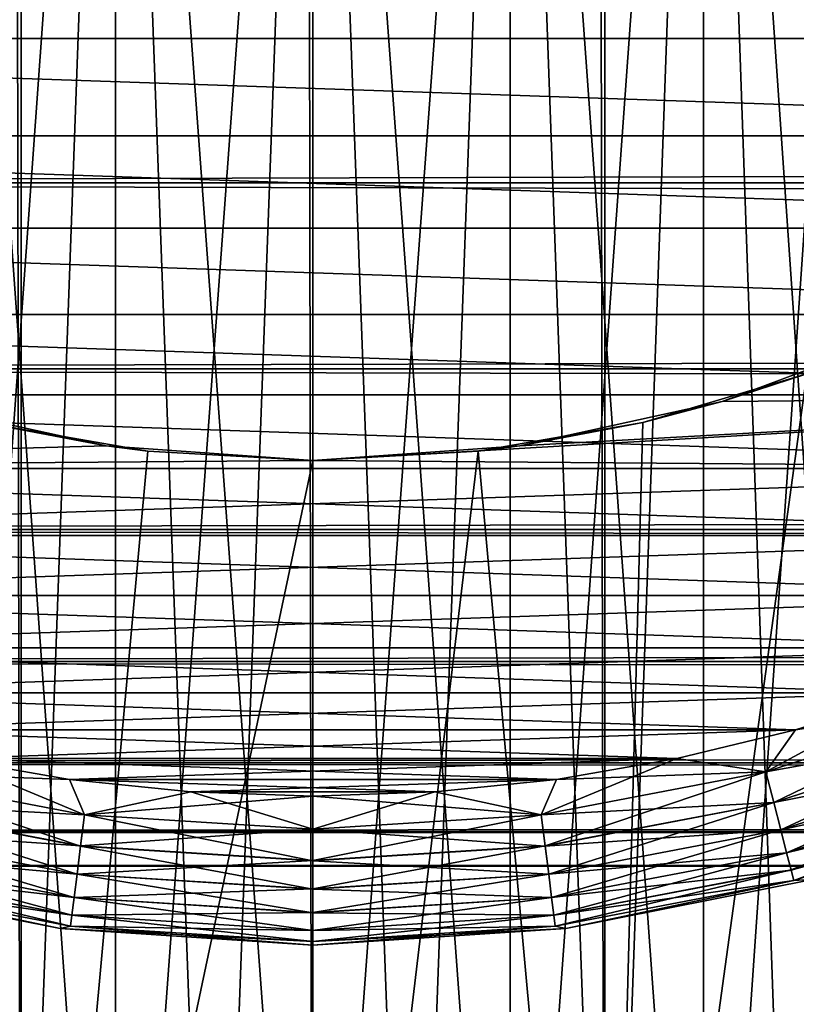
# Model space of a CAD drawing. Extents: x -265 to 265, y 0 to 1027.
# Tile 14 of 256: x -251.97 to -246.76, y 6.6 to 13.21. Entities that reach past the tile are written whole.
import ezdxf

# ---------------------------------------------------------------- set-up
doc = ezdxf.new("R2010")
doc.units = 0
doc.header["$LTSCALE"] = 41.718519
for name, color, linetype in [('60', 7, 'CONTINUOUS'), ('67', 7, 'CONTINUOUS'), ('68', 7, 'CONTINUOUS'), ('75', 7, 'CONTINUOUS'), ('76', 7, 'CONTINUOUS'), ('77', 7, 'CONTINUOUS'), ('78', 7, 'CONTINUOUS'), ('81', 7, 'CONTINUOUS'), ('82', 7, 'CONTINUOUS'), ('85', 7, 'CONTINUOUS'), ('86', 7, 'CONTINUOUS'), ('89', 7, 'CONTINUOUS'), ('90', 7, 'CONTINUOUS'), ('92', 7, 'CONTINUOUS'), ('93', 7, 'CONTINUOUS')]:
    doc.layers.add(name, color=color, linetype=linetype)

msp = doc.modelspace()

# ---------------------------------------------------------------- linework, layer by layer
at = {"layer": '60', "color": 7, "linetype": 'CONTINUOUS'}
for points in [[(-263, 12.1114, 17.8036), (-263, 13.5052, 16.8198), (263, 12.1114, 17.8036), (-263, 12.1114, 17.8036)], [(263, 12.1114, 17.8036), (-263, 13.5052, 16.8198), (263, 13.5052, 16.8198), (263, 12.1114, 17.8036)], [(-263, 13.5052, 38.1802), (-263, 12.1114, 37.1964), (263, 13.5052, 38.1802), (-263, 13.5052, 38.1802)], [(263, 13.5052, 38.1802), (-263, 12.1114, 37.1964), (263, 12.1114, 37.1964), (263, 13.5052, 38.1802)], [(-263, 10.8646, 18.9681), (-263, 12.1114, 17.8036), (263, 10.8646, 18.9681), (-263, 10.8646, 18.9681)], [(263, 10.8646, 18.9681), (-263, 12.1114, 17.8036), (263, 12.1114, 17.8036), (263, 10.8646, 18.9681)], [(-263, 12.1114, 37.1964), (-263, 10.8646, 36.0319), (263, 12.1114, 37.1964), (-263, 12.1114, 37.1964)], [(263, 12.1114, 37.1964), (-263, 10.8646, 36.0319), (263, 10.8646, 36.0319), (263, 12.1114, 37.1964)], [(-263, 9.7879, 20.2915), (-263, 10.8646, 18.9681), (263, 9.7879, 20.2915), (-263, 9.7879, 20.2915)], [(263, 9.7879, 20.2915), (-263, 10.8646, 18.9681), (263, 10.8646, 18.9681), (263, 9.7879, 20.2915)], [(-263, 10.8646, 36.0319), (-263, 9.7879, 34.7085), (263, 10.8646, 36.0319), (-263, 10.8646, 36.0319)], [(263, 10.8646, 36.0319), (-263, 9.7879, 34.7085), (263, 9.7879, 34.7085), (263, 10.8646, 36.0319)], [(-263, 8.9014, 21.7492), (-263, 9.7879, 20.2915), (263, 8.9014, 21.7492), (-263, 8.9014, 21.7492)], [(263, 8.9014, 21.7492), (-263, 9.7879, 20.2915), (263, 9.7879, 20.2915), (263, 8.9014, 21.7492)], [(-263, 9.7879, 34.7085), (-263, 8.9014, 33.2508), (263, 9.7879, 34.7085), (-263, 9.7879, 34.7085)], [(263, 9.7879, 34.7085), (-263, 8.9014, 33.2508), (263, 8.9014, 33.2508), (263, 9.7879, 34.7085)], [(-263, 8.2217, 23.314), (-263, 8.9014, 21.7492), (263, 8.2217, 23.314), (-263, 8.2217, 23.314)], [(263, 8.2217, 23.314), (-263, 8.9014, 21.7492), (263, 8.9014, 21.7492), (263, 8.2217, 23.314)], [(-263, 8.9014, 33.2508), (-263, 8.2217, 31.686), (263, 8.9014, 33.2508), (-263, 8.9014, 33.2508)], [(263, 8.9014, 33.2508), (-263, 8.2217, 31.686), (263, 8.2217, 31.686), (263, 8.9014, 33.2508)], [(-263, 7.7614, 24.9568), (-263, 8.2217, 23.314), (263, 7.7614, 24.9568), (-263, 7.7614, 24.9568)], [(263, 7.7614, 24.9568), (-263, 8.2217, 23.314), (263, 8.2217, 23.314), (263, 7.7614, 24.9568)], [(-263, 8.2217, 31.686), (-263, 7.7614, 30.0432), (263, 8.2217, 31.686), (-263, 8.2217, 31.686)], [(263, 8.2217, 31.686), (-263, 7.7614, 30.0432), (263, 7.7614, 30.0432), (263, 8.2217, 31.686)], [(-263, 7.5291, 26.647), (-263, 7.7614, 24.9568), (263, 7.5291, 26.647), (-263, 7.5291, 26.647)], [(263, 7.5291, 26.647), (-263, 7.7614, 24.9568), (263, 7.7614, 24.9568), (263, 7.5291, 26.647)], [(-263, 7.7614, 30.0432), (-263, 7.5291, 28.353), (263, 7.7614, 30.0432), (-263, 7.7614, 30.0432)], [(263, 7.7614, 30.0432), (-263, 7.5291, 28.353), (263, 7.5291, 28.353), (263, 7.7614, 30.0432)], [(-263, 7.5291, 28.353), (-263, 7.5291, 26.647), (263, 7.5291, 28.353), (-263, 7.5291, 28.353)], [(263, 7.5291, 28.353), (-263, 7.5291, 26.647), (263, 7.5291, 26.647), (263, 7.5291, 28.353)]]:
    msp.add_3dface(points, dxfattribs=at)
at = {"layer": '67', "color": 7, "linetype": 'CONTINUOUS'}
for points in [[(-253.8823, 1, 14.4889), (-251.9579, 1, 14.8717), (-253.8823, 1019, 14.4889), (-253.8823, 1, 14.4889)], [(-253.8823, 1019, 14.4889), (-251.9579, 1, 14.8717), (-251.9579, 1019, 14.8717), (-253.8823, 1019, 14.4889)], [(-251.9579, 1, 14.8717), (-250, 1, 15), (-251.9579, 1019, 14.8717), (-251.9579, 1, 14.8717)], [(-251.9579, 1019, 14.8717), (-250, 1, 15), (-250, 1019, 15), (-251.9579, 1019, 14.8717)], [(-250, 1, 15), (-248.0421, 1, 14.8717), (-250, 1019, 15), (-250, 1, 15)], [(-250, 1019, 15), (-248.0421, 1, 14.8717), (-248.0421, 1019, 14.8717), (-250, 1019, 15)], [(-248.0421, 1, 14.8717), (-246.1177, 1, 14.4889), (-248.0421, 1019, 14.8717), (-248.0421, 1, 14.8717)], [(-248.0421, 1019, 14.8717), (-246.1177, 1, 14.4889), (-246.1177, 1019, 14.4889), (-248.0421, 1019, 14.8717)]]:
    msp.add_3dface(points, dxfattribs=at)
at = {"layer": '68', "color": 7, "linetype": 'CONTINUOUS'}
for points in [[(-246.1177, 1, -14.4889), (-248.0421, 1, -14.8717), (-246.6856, 10.8306, -14.6292), (-246.1177, 1, -14.4889)], [(-246.6856, 10.8306, -14.6292), (-248.0421, 1, -14.8717), (-247.7861, 10.5047, -14.8357), (-246.6856, 10.8306, -14.6292)], [(-251.9579, 1, -14.8717), (-253.8823, 1, -14.4889), (-252.2139, 10.5047, -14.8357), (-251.9579, 1, -14.8717)], [(-251.108, 10.3132, -14.959), (-251.9579, 1, -14.8717), (-252.2139, 10.5047, -14.8357), (-251.108, 10.3132, -14.959)], [(-247.7861, 10.5047, -14.8357), (-248.0421, 1, -14.8717), (-248.892, 10.3132, -14.959), (-247.7861, 10.5047, -14.8357)], [(-250, 10.25, -15), (-251.9579, 1, -14.8717), (-251.108, 10.3132, -14.959), (-250, 10.25, -15)], [(-248.0421, 1, -14.8717), (-250, 1, -15), (-248.892, 10.3132, -14.959), (-248.0421, 1, -14.8717)], [(-250, 1, -15), (-250, 10.25, -15), (-248.892, 10.3132, -14.959), (-250, 1, -15)], [(-250, 1, -15), (-251.9579, 1, -14.8717), (-250, 10.25, -15), (-250, 1, -15)]]:
    msp.add_3dface(points, dxfattribs=at)
at = {"layer": '75', "color": 7, "linetype": 'CONTINUOUS'}
for points in [[(-251.3876, 10.3492, -25), (-252.2139, 10.5047, -14.8357), (-252.7469, 10.6449, -25), (-251.3876, 10.3492, -25)], [(-251.108, 10.3132, -14.959), (-252.2139, 10.5047, -14.8357), (-251.3876, 10.3492, -25), (-251.108, 10.3132, -14.959)], [(-250, 10.25, -25), (-251.108, 10.3132, -14.959), (-251.3876, 10.3492, -25), (-250, 10.25, -25)], [(-250, 10.25, -15), (-251.108, 10.3132, -14.959), (-250, 10.25, -25), (-250, 10.25, -15)]]:
    msp.add_3dface(points, dxfattribs=at)
at = {"layer": '76', "color": 7, "linetype": 'CONTINUOUS'}
for points in [[(-245.9497, 11.1311, -25), (-246.6856, 10.8306, -14.6292), (-247.2531, 10.6449, -25), (-245.9497, 11.1311, -25)], [(-246.6856, 10.8306, -14.6292), (-247.7861, 10.5047, -14.8357), (-247.2531, 10.6449, -25), (-246.6856, 10.8306, -14.6292)], [(-247.2531, 10.6449, -25), (-247.7861, 10.5047, -14.8357), (-248.6124, 10.3492, -25), (-247.2531, 10.6449, -25)], [(-247.7861, 10.5047, -14.8357), (-248.892, 10.3132, -14.959), (-248.6124, 10.3492, -25), (-247.7861, 10.5047, -14.8357)], [(-248.892, 10.3132, -14.959), (-250, 10.25, -15), (-248.6124, 10.3492, -25), (-248.892, 10.3132, -14.959)], [(-250, 10.25, -15), (-250, 10.25, -25), (-248.6124, 10.3492, -25), (-250, 10.25, -15)]]:
    msp.add_3dface(points, dxfattribs=at)
at = {"layer": '77', "color": 7, "linetype": 'CONTINUOUS'}
for points in [[(-245.9497, 11.1311, -25), (-247.2531, 10.6449, -25), (-242.427, 10.6914, -25), (-245.9497, 11.1311, -25)], [(-251.3876, 10.3492, -25), (-252.7469, 10.6449, -25), (-256.9201, 10.1963, -25), (-251.3876, 10.3492, -25)], [(-248.6124, 10.3492, -25), (-250, 10.25, -25), (-242.427, 10.6914, -25), (-248.6124, 10.3492, -25)], [(-242.427, 10.6914, -25), (-250, 10.25, -25), (-243.0799, 10.1963, -25), (-242.427, 10.6914, -25)], [(-247.2531, 10.6449, -25), (-248.6124, 10.3492, -25), (-242.427, 10.6914, -25), (-247.2531, 10.6449, -25)], [(-250, 10.25, -25), (-251.3876, 10.3492, -25), (-256.9201, 10.1963, -25), (-250, 10.25, -25)], [(-250, 10.25, -25), (-256.9201, 10.1963, -25), (-243.0799, 10.1963, -25), (-250, 10.25, -25)], [(-256.9201, 10.1963, -25), (-256.235, 9.7469, -25), (-243.0799, 10.1963, -25), (-256.9201, 10.1963, -25)], [(-243.0799, 10.1963, -25), (-256.235, 9.7469, -25), (-243.765, 9.7469, -25), (-243.0799, 10.1963, -25)], [(-256.235, 9.7469, -25), (-255.5207, 9.3454, -25), (-243.765, 9.7469, -25), (-256.235, 9.7469, -25)], [(-243.765, 9.7469, -25), (-255.5207, 9.3454, -25), (-244.4793, 9.3454, -25), (-243.765, 9.7469, -25)], [(-255.5207, 9.3454, -25), (-254.7808, 8.9934, -25), (-244.4793, 9.3454, -25), (-255.5207, 9.3454, -25)], [(-244.4793, 9.3454, -25), (-254.7808, 8.9934, -25), (-245.2192, 8.9934, -25), (-244.4793, 9.3454, -25)], [(-254.7808, 8.9934, -25), (-254.0185, 8.6929, -25), (-245.2192, 8.9934, -25), (-254.7808, 8.9934, -25)], [(-245.2192, 8.9934, -25), (-254.0185, 8.6929, -25), (-245.9815, 8.6929, -25), (-245.2192, 8.9934, -25)], [(-254.0185, 8.6929, -25), (-253.2375, 8.445, -25), (-245.9815, 8.6929, -25), (-254.0185, 8.6929, -25)], [(-245.9815, 8.6929, -25), (-253.2375, 8.445, -25), (-246.7625, 8.445, -25), (-245.9815, 8.6929, -25)], [(-253.2375, 8.445, -25), (-252.4414, 8.251, -25), (-246.7625, 8.445, -25), (-253.2375, 8.445, -25)], [(-246.7625, 8.445, -25), (-252.4414, 8.251, -25), (-247.5586, 8.251, -25), (-246.7625, 8.445, -25)], [(-252.4414, 8.251, -25), (-251.634, 8.1118, -25), (-247.5586, 8.251, -25), (-252.4414, 8.251, -25)], [(-247.5586, 8.251, -25), (-251.634, 8.1118, -25), (-248.366, 8.1118, -25), (-247.5586, 8.251, -25)], [(-251.634, 8.1118, -25), (-250.8189, 8.028, -25), (-248.366, 8.1118, -25), (-251.634, 8.1118, -25)], [(-248.366, 8.1118, -25), (-250.8189, 8.028, -25), (-249.1811, 8.028, -25), (-248.366, 8.1118, -25)], [(-250.8189, 8.028, -25), (-250, 8, -25), (-249.1811, 8.028, -25), (-250.8189, 8.028, -25)]]:
    msp.add_3dface(points, dxfattribs=at)
at = {"layer": '78', "color": 7, "linetype": 'CONTINUOUS'}
for points in [[(-259.8036, 13.0798, -75), (-260.253, 13.765, -75), (-240.1964, 13.0798, -75), (-259.8036, 13.0798, -75)], [(-240.1964, 13.0798, -75), (-260.253, 13.765, -75), (-239.747, 13.765, -75), (-240.1964, 13.0798, -75)], [(-259.3085, 12.4269, -75), (-259.8036, 13.0798, -75), (-240.6915, 12.4269, -75), (-259.3085, 12.4269, -75)], [(-240.6915, 12.4269, -75), (-259.8036, 13.0798, -75), (-240.1964, 13.0798, -75), (-240.6915, 12.4269, -75)], [(-258.77, 11.8093, -75), (-259.3085, 12.4269, -75), (-241.23, 11.8093, -75), (-258.77, 11.8093, -75)], [(-241.23, 11.8093, -75), (-259.3085, 12.4269, -75), (-240.6915, 12.4269, -75), (-241.23, 11.8093, -75)], [(-258.1906, 11.2299, -75), (-258.77, 11.8093, -75), (-241.8094, 11.2299, -75), (-258.1906, 11.2299, -75)], [(-241.8094, 11.2299, -75), (-258.77, 11.8093, -75), (-241.23, 11.8093, -75), (-241.8094, 11.2299, -75)], [(-257.573, 10.6914, -75), (-258.1906, 11.2299, -75), (-242.427, 10.6914, -75), (-257.573, 10.6914, -75)], [(-242.427, 10.6914, -75), (-258.1906, 11.2299, -75), (-241.8094, 11.2299, -75), (-242.427, 10.6914, -75)], [(-256.9201, 10.1963, -75), (-257.573, 10.6914, -75), (-243.0799, 10.1963, -75), (-256.9201, 10.1963, -75)], [(-243.0799, 10.1963, -75), (-257.573, 10.6914, -75), (-242.427, 10.6914, -75), (-243.0799, 10.1963, -75)], [(-256.235, 9.7469, -75), (-256.9201, 10.1963, -75), (-243.765, 9.7469, -75), (-256.235, 9.7469, -75)], [(-243.765, 9.7469, -75), (-256.9201, 10.1963, -75), (-243.0799, 10.1963, -75), (-243.765, 9.7469, -75)], [(-255.5207, 9.3454, -75), (-256.235, 9.7469, -75), (-244.4793, 9.3454, -75), (-255.5207, 9.3454, -75)], [(-244.4793, 9.3454, -75), (-256.235, 9.7469, -75), (-243.765, 9.7469, -75), (-244.4793, 9.3454, -75)], [(-254.7808, 8.9934, -75), (-255.5207, 9.3454, -75), (-245.2192, 8.9934, -75), (-254.7808, 8.9934, -75)], [(-245.2192, 8.9934, -75), (-255.5207, 9.3454, -75), (-244.4793, 9.3454, -75), (-245.2192, 8.9934, -75)], [(-254.0185, 8.6929, -75), (-254.7808, 8.9934, -75), (-245.9815, 8.6929, -75), (-254.0185, 8.6929, -75)], [(-245.9815, 8.6929, -75), (-254.7808, 8.9934, -75), (-245.2192, 8.9934, -75), (-245.9815, 8.6929, -75)], [(-253.2375, 8.445, -75), (-254.0185, 8.6929, -75), (-246.7625, 8.445, -75), (-253.2375, 8.445, -75)], [(-246.7625, 8.445, -75), (-254.0185, 8.6929, -75), (-245.9815, 8.6929, -75), (-246.7625, 8.445, -75)], [(-252.4414, 8.251, -75), (-253.2375, 8.445, -75), (-247.5586, 8.251, -75), (-252.4414, 8.251, -75)], [(-247.5586, 8.251, -75), (-253.2375, 8.445, -75), (-246.7625, 8.445, -75), (-247.5586, 8.251, -75)], [(-251.634, 8.1118, -75), (-252.4414, 8.251, -75), (-248.366, 8.1118, -75), (-251.634, 8.1118, -75)], [(-248.366, 8.1118, -75), (-252.4414, 8.251, -75), (-247.5586, 8.251, -75), (-248.366, 8.1118, -75)], [(-250.8189, 8.028, -75), (-251.634, 8.1118, -75), (-249.1811, 8.028, -75), (-250.8189, 8.028, -75)], [(-249.1811, 8.028, -75), (-251.634, 8.1118, -75), (-248.366, 8.1118, -75), (-249.1811, 8.028, -75)], [(-250, 8, -75), (-250.8189, 8.028, -75), (-249.1811, 8.028, -75), (-250, 8, -75)]]:
    msp.add_3dface(points, dxfattribs=at)
at = {"layer": '81', "color": 7, "linetype": 'CONTINUOUS'}
for points in [[(-253.3646, 7.443, -74), (-251.6968, 7.1112, -74), (-253.3646, 7.443, -26), (-253.3646, 7.443, -74)], [(-253.3646, 7.443, -26), (-251.6968, 7.1112, -74), (-251.6968, 7.1112, -26), (-253.3646, 7.443, -26)], [(-251.6968, 7.1112, -74), (-250, 7, -74), (-251.6968, 7.1112, -26), (-251.6968, 7.1112, -74)], [(-251.6968, 7.1112, -26), (-250, 7, -74), (-250, 7, -26), (-251.6968, 7.1112, -26)]]:
    msp.add_3dface(points, dxfattribs=at)
at = {"layer": '82', "color": 7, "linetype": 'CONTINUOUS'}
for points in [[(-248.3032, 7.1112, -74), (-246.6354, 7.443, -74), (-248.3032, 7.1112, -26), (-248.3032, 7.1112, -74)], [(-248.3032, 7.1112, -26), (-246.6354, 7.443, -74), (-246.6354, 7.443, -26), (-248.3032, 7.1112, -26)], [(-250, 7, -26), (-250, 7, -74), (-248.3032, 7.1112, -74), (-250, 7, -26)], [(-250, 7, -26), (-248.3032, 7.1112, -74), (-248.3032, 7.1112, -26), (-250, 7, -26)]]:
    msp.add_3dface(points, dxfattribs=at)
at = {"layer": '85', "color": 7, "linetype": 'CONTINUOUS'}
for points in [[(-252.4414, 8.251, -75), (-251.634, 8.1118, -75), (-253.0393, 8.1625, -74.9752), (-252.4414, 8.251, -75)], [(-253.0393, 8.1625, -74.9752), (-251.5318, 7.8749, -74.9752), (-253.092, 7.9575, -74.9014), (-253.0393, 8.1625, -74.9752)], [(-253.0393, 8.1625, -74.9752), (-251.634, 8.1118, -75), (-251.5318, 7.8749, -74.9752), (-253.0393, 8.1625, -74.9752)], [(-251.634, 8.1118, -75), (-250.8189, 8.028, -75), (-251.5318, 7.8749, -74.9752), (-251.634, 8.1118, -75)], [(-250.8189, 8.028, -75), (-250, 8, -75), (-251.5318, 7.8749, -74.9752), (-250.8189, 8.028, -75)], [(-251.5318, 7.8749, -74.9752), (-250, 8, -75), (-250, 7.7786, -74.9752), (-251.5318, 7.8749, -74.9752)], [(-253.092, 7.9575, -74.9014), (-251.5583, 7.665, -74.9014), (-253.1392, 7.7736, -74.7823), (-253.092, 7.9575, -74.9014)], [(-253.092, 7.9575, -74.9014), (-251.5318, 7.8749, -74.9752), (-251.5583, 7.665, -74.9014), (-253.092, 7.9575, -74.9014)], [(-251.5318, 7.8749, -74.9752), (-250, 7.7786, -74.9752), (-251.5583, 7.665, -74.9014), (-251.5318, 7.8749, -74.9752)], [(-253.1392, 7.7736, -74.7823), (-251.5821, 7.4766, -74.7823), (-253.1786, 7.62, -74.6238), (-253.1392, 7.7736, -74.7823)], [(-253.1392, 7.7736, -74.7823), (-251.5583, 7.665, -74.9014), (-251.5821, 7.4766, -74.7823), (-253.1392, 7.7736, -74.7823)], [(-251.5583, 7.665, -74.9014), (-250, 7.7786, -74.9752), (-250, 7.5669, -74.9014), (-251.5583, 7.665, -74.9014)], [(-251.5583, 7.665, -74.9014), (-250, 7.5669, -74.9014), (-251.5821, 7.4766, -74.7823), (-251.5583, 7.665, -74.9014)], [(-253.1786, 7.62, -74.6238), (-251.602, 7.3192, -74.6238), (-253.2083, 7.5044, -74.4341), (-253.1786, 7.62, -74.6238)], [(-253.1786, 7.62, -74.6238), (-251.5821, 7.4766, -74.7823), (-251.602, 7.3192, -74.6238), (-253.1786, 7.62, -74.6238)], [(-251.5821, 7.4766, -74.7823), (-250, 7.5669, -74.9014), (-250, 7.377, -74.7823), (-251.5821, 7.4766, -74.7823)], [(-253.2083, 7.5044, -74.4341), (-251.6169, 7.2009, -74.4341), (-253.2267, 7.4327, -74.2225), (-253.2083, 7.5044, -74.4341)], [(-253.2083, 7.5044, -74.4341), (-251.602, 7.3192, -74.6238), (-251.6169, 7.2009, -74.4341), (-253.2083, 7.5044, -74.4341)], [(-251.5821, 7.4766, -74.7823), (-250, 7.377, -74.7823), (-251.602, 7.3192, -74.6238), (-251.5821, 7.4766, -74.7823)], [(-251.6968, 7.1112, -74), (-253.3646, 7.443, -74), (-253.2267, 7.4327, -74.2225), (-251.6968, 7.1112, -74)], [(-251.6968, 7.1112, -74), (-253.2267, 7.4327, -74.2225), (-251.6262, 7.1274, -74.2225), (-251.6968, 7.1112, -74)], [(-253.2267, 7.4327, -74.2225), (-251.6169, 7.2009, -74.4341), (-251.6262, 7.1274, -74.2225), (-253.2267, 7.4327, -74.2225)], [(-251.602, 7.3192, -74.6238), (-250, 7.377, -74.7823), (-250, 7.2184, -74.6238), (-251.602, 7.3192, -74.6238)], [(-251.602, 7.3192, -74.6238), (-250, 7.2184, -74.6238), (-251.6169, 7.2009, -74.4341), (-251.602, 7.3192, -74.6238)], [(-251.6169, 7.2009, -74.4341), (-250, 7.0991, -74.4341), (-251.6262, 7.1274, -74.2225), (-251.6169, 7.2009, -74.4341)], [(-251.6169, 7.2009, -74.4341), (-250, 7.2184, -74.6238), (-250, 7.0991, -74.4341), (-251.6169, 7.2009, -74.4341)], [(-251.6968, 7.1112, -74), (-251.6262, 7.1274, -74.2225), (-250, 7.0251, -74.2225), (-251.6968, 7.1112, -74)], [(-250, 7, -74), (-251.6968, 7.1112, -74), (-250, 7.0251, -74.2225), (-250, 7, -74)], [(-251.6262, 7.1274, -74.2225), (-250, 7.0991, -74.4341), (-250, 7.0251, -74.2225), (-251.6262, 7.1274, -74.2225)]]:
    msp.add_3dface(points, dxfattribs=at)
at = {"layer": '86', "color": 7, "linetype": 'CONTINUOUS'}
for points in [[(-246.7625, 8.445, -75), (-245.9815, 8.6929, -75), (-246.9607, 8.1625, -74.9752), (-246.7625, 8.445, -75)], [(-246.9607, 8.1625, -74.9752), (-245.9815, 8.6929, -75), (-245.501, 8.6368, -74.9752), (-246.9607, 8.1625, -74.9752)], [(-246.9607, 8.1625, -74.9752), (-245.501, 8.6368, -74.9752), (-246.908, 7.9575, -74.9014), (-246.9607, 8.1625, -74.9752)], [(-246.908, 7.9575, -74.9014), (-245.501, 8.6368, -74.9752), (-245.4231, 8.44, -74.9014), (-246.908, 7.9575, -74.9014)], [(-247.5586, 8.251, -75), (-246.7625, 8.445, -75), (-246.9607, 8.1625, -74.9752), (-247.5586, 8.251, -75)], [(-246.908, 7.9575, -74.9014), (-245.4231, 8.44, -74.9014), (-246.8608, 7.7736, -74.7823), (-246.908, 7.9575, -74.9014)], [(-246.8608, 7.7736, -74.7823), (-245.4231, 8.44, -74.9014), (-245.3532, 8.2635, -74.7823), (-246.8608, 7.7736, -74.7823)], [(-246.8608, 7.7736, -74.7823), (-245.3532, 8.2635, -74.7823), (-246.8214, 7.62, -74.6238), (-246.8608, 7.7736, -74.7823)], [(-246.8214, 7.62, -74.6238), (-245.3532, 8.2635, -74.7823), (-245.2948, 8.116, -74.6238), (-246.8214, 7.62, -74.6238)], [(-248.366, 8.1118, -75), (-247.5586, 8.251, -75), (-248.4682, 7.8749, -74.9752), (-248.366, 8.1118, -75)], [(-248.4682, 7.8749, -74.9752), (-247.5586, 8.251, -75), (-246.9607, 8.1625, -74.9752), (-248.4682, 7.8749, -74.9752)], [(-248.4682, 7.8749, -74.9752), (-246.9607, 8.1625, -74.9752), (-248.4417, 7.665, -74.9014), (-248.4682, 7.8749, -74.9752)], [(-248.4417, 7.665, -74.9014), (-246.9607, 8.1625, -74.9752), (-246.908, 7.9575, -74.9014), (-248.4417, 7.665, -74.9014)], [(-249.1811, 8.028, -75), (-248.366, 8.1118, -75), (-248.4682, 7.8749, -74.9752), (-249.1811, 8.028, -75)], [(-246.8214, 7.62, -74.6238), (-245.2948, 8.116, -74.6238), (-246.7917, 7.5044, -74.4341), (-246.8214, 7.62, -74.6238)], [(-246.7917, 7.5044, -74.4341), (-245.2948, 8.116, -74.6238), (-245.2509, 8.0051, -74.4341), (-246.7917, 7.5044, -74.4341)], [(-250, 8, -75), (-249.1811, 8.028, -75), (-250, 7.7786, -74.9752), (-250, 8, -75)], [(-250, 7.7786, -74.9752), (-249.1811, 8.028, -75), (-248.4682, 7.8749, -74.9752), (-250, 7.7786, -74.9752)], [(-246.7917, 7.5044, -74.4341), (-245.2509, 8.0051, -74.4341), (-246.7733, 7.4327, -74.2225), (-246.7917, 7.5044, -74.4341)], [(-246.7733, 7.4327, -74.2225), (-245.2509, 8.0051, -74.4341), (-245.2236, 7.9362, -74.2225), (-246.7733, 7.4327, -74.2225)], [(-248.4417, 7.665, -74.9014), (-246.908, 7.9575, -74.9014), (-248.4179, 7.4766, -74.7823), (-248.4417, 7.665, -74.9014)], [(-248.4179, 7.4766, -74.7823), (-246.908, 7.9575, -74.9014), (-246.8608, 7.7736, -74.7823), (-248.4179, 7.4766, -74.7823)], [(-246.6354, 7.443, -74), (-246.7733, 7.4327, -74.2225), (-245.2236, 7.9362, -74.2225), (-246.6354, 7.443, -74)], [(-250, 7.5669, -74.9014), (-250, 7.7786, -74.9752), (-248.4682, 7.8749, -74.9752), (-250, 7.5669, -74.9014)], [(-250, 7.5669, -74.9014), (-248.4682, 7.8749, -74.9752), (-248.4417, 7.665, -74.9014), (-250, 7.5669, -74.9014)], [(-248.4179, 7.4766, -74.7823), (-246.8608, 7.7736, -74.7823), (-248.398, 7.3192, -74.6238), (-248.4179, 7.4766, -74.7823)], [(-248.398, 7.3192, -74.6238), (-246.8608, 7.7736, -74.7823), (-246.8214, 7.62, -74.6238), (-248.398, 7.3192, -74.6238)], [(-250, 7.377, -74.7823), (-250, 7.5669, -74.9014), (-248.4417, 7.665, -74.9014), (-250, 7.377, -74.7823)], [(-250, 7.377, -74.7823), (-248.4417, 7.665, -74.9014), (-248.4179, 7.4766, -74.7823), (-250, 7.377, -74.7823)], [(-248.398, 7.3192, -74.6238), (-246.8214, 7.62, -74.6238), (-248.3831, 7.2009, -74.4341), (-248.398, 7.3192, -74.6238)], [(-248.3831, 7.2009, -74.4341), (-246.8214, 7.62, -74.6238), (-246.7917, 7.5044, -74.4341), (-248.3831, 7.2009, -74.4341)], [(-250, 7.2184, -74.6238), (-250, 7.377, -74.7823), (-248.4179, 7.4766, -74.7823), (-250, 7.2184, -74.6238)], [(-250, 7.2184, -74.6238), (-248.4179, 7.4766, -74.7823), (-248.398, 7.3192, -74.6238), (-250, 7.2184, -74.6238)], [(-248.3831, 7.2009, -74.4341), (-246.7917, 7.5044, -74.4341), (-248.3738, 7.1274, -74.2225), (-248.3831, 7.2009, -74.4341)], [(-248.3738, 7.1274, -74.2225), (-246.7917, 7.5044, -74.4341), (-246.7733, 7.4327, -74.2225), (-248.3738, 7.1274, -74.2225)], [(-248.3032, 7.1112, -74), (-248.3738, 7.1274, -74.2225), (-246.7733, 7.4327, -74.2225), (-248.3032, 7.1112, -74)], [(-246.6354, 7.443, -74), (-248.3032, 7.1112, -74), (-246.7733, 7.4327, -74.2225), (-246.6354, 7.443, -74)], [(-250, 7.0991, -74.4341), (-250, 7.2184, -74.6238), (-248.398, 7.3192, -74.6238), (-250, 7.0991, -74.4341)], [(-250, 7.0991, -74.4341), (-248.398, 7.3192, -74.6238), (-248.3831, 7.2009, -74.4341), (-250, 7.0991, -74.4341)], [(-250, 7.0251, -74.2225), (-250, 7.0991, -74.4341), (-248.3831, 7.2009, -74.4341), (-250, 7.0251, -74.2225)], [(-250, 7.0251, -74.2225), (-248.3831, 7.2009, -74.4341), (-248.3738, 7.1274, -74.2225), (-250, 7.0251, -74.2225)], [(-248.3032, 7.1112, -74), (-250, 7, -74), (-248.3738, 7.1274, -74.2225), (-248.3032, 7.1112, -74)], [(-250, 7, -74), (-250, 7.0251, -74.2225), (-248.3738, 7.1274, -74.2225), (-250, 7, -74)]]:
    msp.add_3dface(points, dxfattribs=at)
at = {"layer": '89', "color": 7, "linetype": 'CONTINUOUS'}
for points in [[(-251.5319, 7.8739, -25.0251), (-252.4414, 8.251, -25), (-253.0396, 8.1615, -25.0251), (-251.5319, 7.8739, -25.0251)], [(-251.634, 8.1118, -25), (-252.4414, 8.251, -25), (-251.5319, 7.8739, -25.0251), (-251.634, 8.1118, -25)], [(-251.5584, 7.664, -25.0991), (-253.0396, 8.1615, -25.0251), (-253.0922, 7.9566, -25.0991), (-251.5584, 7.664, -25.0991)], [(-251.5319, 7.8739, -25.0251), (-253.0396, 8.1615, -25.0251), (-251.5584, 7.664, -25.0991), (-251.5319, 7.8739, -25.0251)], [(-250.8189, 8.028, -25), (-251.634, 8.1118, -25), (-251.5319, 7.8739, -25.0251), (-250.8189, 8.028, -25)], [(-250, 7.7775, -25.0251), (-250.8189, 8.028, -25), (-251.5319, 7.8739, -25.0251), (-250, 7.7775, -25.0251)], [(-250, 8, -25), (-250.8189, 8.028, -25), (-250, 7.7775, -25.0251), (-250, 8, -25)], [(-251.5822, 7.4757, -25.2184), (-253.0922, 7.9566, -25.0991), (-253.1394, 7.7728, -25.2184), (-251.5822, 7.4757, -25.2184)], [(-251.5584, 7.664, -25.0991), (-253.0922, 7.9566, -25.0991), (-251.5822, 7.4757, -25.2184), (-251.5584, 7.664, -25.0991)], [(-250, 7.5659, -25.0991), (-251.5319, 7.8739, -25.0251), (-251.5584, 7.664, -25.0991), (-250, 7.5659, -25.0991)], [(-250, 7.7775, -25.0251), (-251.5319, 7.8739, -25.0251), (-250, 7.5659, -25.0991), (-250, 7.7775, -25.0251)], [(-251.602, 7.3185, -25.377), (-253.1394, 7.7728, -25.2184), (-253.1788, 7.6193, -25.377), (-251.602, 7.3185, -25.377)], [(-251.5822, 7.4757, -25.2184), (-253.1394, 7.7728, -25.2184), (-251.602, 7.3185, -25.377), (-251.5822, 7.4757, -25.2184)], [(-250, 7.3762, -25.2184), (-251.5584, 7.664, -25.0991), (-251.5822, 7.4757, -25.2184), (-250, 7.3762, -25.2184)], [(-250, 7.5659, -25.0991), (-251.5584, 7.664, -25.0991), (-250, 7.3762, -25.2184), (-250, 7.5659, -25.0991)], [(-251.617, 7.2004, -25.5669), (-253.1788, 7.6193, -25.377), (-253.2084, 7.504, -25.5669), (-251.617, 7.2004, -25.5669)], [(-251.602, 7.3185, -25.377), (-253.1788, 7.6193, -25.377), (-251.617, 7.2004, -25.5669), (-251.602, 7.3185, -25.377)], [(-251.6262, 7.1271, -25.7786), (-253.2084, 7.504, -25.5669), (-253.2268, 7.4325, -25.7786), (-251.6262, 7.1271, -25.7786)], [(-251.617, 7.2004, -25.5669), (-253.2084, 7.504, -25.5669), (-251.6262, 7.1271, -25.7786), (-251.617, 7.2004, -25.5669)], [(-250, 7.2177, -25.377), (-251.5822, 7.4757, -25.2184), (-251.602, 7.3185, -25.377), (-250, 7.2177, -25.377)], [(-250, 7.3762, -25.2184), (-251.5822, 7.4757, -25.2184), (-250, 7.2177, -25.377), (-250, 7.3762, -25.2184)], [(-253.3646, 7.443, -26), (-251.6968, 7.1112, -26), (-253.2268, 7.4325, -25.7786), (-253.3646, 7.443, -26)], [(-251.6968, 7.1112, -26), (-251.6262, 7.1271, -25.7786), (-253.2268, 7.4325, -25.7786), (-251.6968, 7.1112, -26)], [(-250, 7.0986, -25.5669), (-251.602, 7.3185, -25.377), (-251.617, 7.2004, -25.5669), (-250, 7.0986, -25.5669)], [(-250, 7.2177, -25.377), (-251.602, 7.3185, -25.377), (-250, 7.0986, -25.5669), (-250, 7.2177, -25.377)], [(-250, 7.0248, -25.7786), (-251.617, 7.2004, -25.5669), (-251.6262, 7.1271, -25.7786), (-250, 7.0248, -25.7786)], [(-250, 7.0986, -25.5669), (-251.617, 7.2004, -25.5669), (-250, 7.0248, -25.7786), (-250, 7.0986, -25.5669)], [(-251.6968, 7.1112, -26), (-250, 7, -26), (-251.6262, 7.1271, -25.7786), (-251.6968, 7.1112, -26)], [(-250, 7, -26), (-250, 7.0248, -25.7786), (-251.6262, 7.1271, -25.7786), (-250, 7, -26)]]:
    msp.add_3dface(points, dxfattribs=at)
at = {"layer": '90', "color": 7, "linetype": 'CONTINUOUS'}
for points in [[(-245.9815, 8.6929, -25), (-246.7625, 8.445, -25), (-245.5006, 8.6358, -25.0251), (-245.9815, 8.6929, -25)], [(-245.5006, 8.6358, -25.0251), (-246.7625, 8.445, -25), (-246.9604, 8.1615, -25.0251), (-245.5006, 8.6358, -25.0251)], [(-245.5006, 8.6358, -25.0251), (-246.9604, 8.1615, -25.0251), (-245.4227, 8.4391, -25.0991), (-245.5006, 8.6358, -25.0251)], [(-246.7625, 8.445, -25), (-247.5586, 8.251, -25), (-246.9604, 8.1615, -25.0251), (-246.7625, 8.445, -25)], [(-245.4227, 8.4391, -25.0991), (-246.9604, 8.1615, -25.0251), (-246.9078, 7.9566, -25.0991), (-245.4227, 8.4391, -25.0991)], [(-245.4227, 8.4391, -25.0991), (-246.9078, 7.9566, -25.0991), (-245.3529, 8.2626, -25.2184), (-245.4227, 8.4391, -25.0991)], [(-245.3529, 8.2626, -25.2184), (-246.9078, 7.9566, -25.0991), (-246.8606, 7.7728, -25.2184), (-245.3529, 8.2626, -25.2184)], [(-245.3529, 8.2626, -25.2184), (-246.8606, 7.7728, -25.2184), (-245.2945, 8.1154, -25.377), (-245.3529, 8.2626, -25.2184)], [(-247.5586, 8.251, -25), (-248.366, 8.1118, -25), (-246.9604, 8.1615, -25.0251), (-247.5586, 8.251, -25)], [(-246.9604, 8.1615, -25.0251), (-248.366, 8.1118, -25), (-248.4681, 7.8739, -25.0251), (-246.9604, 8.1615, -25.0251)], [(-246.9604, 8.1615, -25.0251), (-248.4681, 7.8739, -25.0251), (-246.9078, 7.9566, -25.0991), (-246.9604, 8.1615, -25.0251)], [(-248.366, 8.1118, -25), (-249.1811, 8.028, -25), (-248.4681, 7.8739, -25.0251), (-248.366, 8.1118, -25)], [(-245.2945, 8.1154, -25.377), (-246.8606, 7.7728, -25.2184), (-246.8212, 7.6193, -25.377), (-245.2945, 8.1154, -25.377)], [(-245.2945, 8.1154, -25.377), (-246.8212, 7.6193, -25.377), (-245.2507, 8.0046, -25.5669), (-245.2945, 8.1154, -25.377)], [(-249.1811, 8.028, -25), (-250, 8, -25), (-248.4681, 7.8739, -25.0251), (-249.1811, 8.028, -25)], [(-250, 8, -25), (-250, 7.7775, -25.0251), (-248.4681, 7.8739, -25.0251), (-250, 8, -25)], [(-245.2507, 8.0046, -25.5669), (-246.8212, 7.6193, -25.377), (-246.7916, 7.504, -25.5669), (-245.2507, 8.0046, -25.5669)], [(-245.2507, 8.0046, -25.5669), (-246.7916, 7.504, -25.5669), (-245.2235, 7.936, -25.7786), (-245.2507, 8.0046, -25.5669)], [(-246.9078, 7.9566, -25.0991), (-248.4681, 7.8739, -25.0251), (-248.4416, 7.664, -25.0991), (-246.9078, 7.9566, -25.0991)], [(-246.9078, 7.9566, -25.0991), (-248.4416, 7.664, -25.0991), (-246.8606, 7.7728, -25.2184), (-246.9078, 7.9566, -25.0991)], [(-245.2235, 7.936, -25.7786), (-246.7916, 7.504, -25.5669), (-246.7732, 7.4325, -25.7786), (-245.2235, 7.936, -25.7786)], [(-246.6354, 7.443, -26), (-245.2235, 7.936, -25.7786), (-246.7732, 7.4325, -25.7786), (-246.6354, 7.443, -26)], [(-248.4681, 7.8739, -25.0251), (-250, 7.7775, -25.0251), (-248.4416, 7.664, -25.0991), (-248.4681, 7.8739, -25.0251)], [(-250, 7.7775, -25.0251), (-250, 7.5659, -25.0991), (-248.4416, 7.664, -25.0991), (-250, 7.7775, -25.0251)], [(-246.8606, 7.7728, -25.2184), (-248.4416, 7.664, -25.0991), (-248.4178, 7.4757, -25.2184), (-246.8606, 7.7728, -25.2184)], [(-246.8606, 7.7728, -25.2184), (-248.4178, 7.4757, -25.2184), (-246.8212, 7.6193, -25.377), (-246.8606, 7.7728, -25.2184)], [(-248.4416, 7.664, -25.0991), (-250, 7.5659, -25.0991), (-248.4178, 7.4757, -25.2184), (-248.4416, 7.664, -25.0991)], [(-246.8212, 7.6193, -25.377), (-248.4178, 7.4757, -25.2184), (-248.398, 7.3185, -25.377), (-246.8212, 7.6193, -25.377)], [(-246.8212, 7.6193, -25.377), (-248.398, 7.3185, -25.377), (-246.7916, 7.504, -25.5669), (-246.8212, 7.6193, -25.377)], [(-250, 7.5659, -25.0991), (-250, 7.3762, -25.2184), (-248.4178, 7.4757, -25.2184), (-250, 7.5659, -25.0991)], [(-248.4178, 7.4757, -25.2184), (-250, 7.3762, -25.2184), (-248.398, 7.3185, -25.377), (-248.4178, 7.4757, -25.2184)], [(-246.7916, 7.504, -25.5669), (-248.398, 7.3185, -25.377), (-248.383, 7.2004, -25.5669), (-246.7916, 7.504, -25.5669)], [(-246.7916, 7.504, -25.5669), (-248.383, 7.2004, -25.5669), (-246.7732, 7.4325, -25.7786), (-246.7916, 7.504, -25.5669)], [(-246.7732, 7.4325, -25.7786), (-248.383, 7.2004, -25.5669), (-248.3738, 7.1271, -25.7786), (-246.7732, 7.4325, -25.7786)], [(-248.3032, 7.1112, -26), (-246.7732, 7.4325, -25.7786), (-248.3738, 7.1271, -25.7786), (-248.3032, 7.1112, -26)], [(-248.3032, 7.1112, -26), (-246.6354, 7.443, -26), (-246.7732, 7.4325, -25.7786), (-248.3032, 7.1112, -26)], [(-250, 7.3762, -25.2184), (-250, 7.2177, -25.377), (-248.398, 7.3185, -25.377), (-250, 7.3762, -25.2184)], [(-248.398, 7.3185, -25.377), (-250, 7.2177, -25.377), (-248.383, 7.2004, -25.5669), (-248.398, 7.3185, -25.377)], [(-250, 7.2177, -25.377), (-250, 7.0986, -25.5669), (-248.383, 7.2004, -25.5669), (-250, 7.2177, -25.377)], [(-248.383, 7.2004, -25.5669), (-250, 7.0986, -25.5669), (-248.3738, 7.1271, -25.7786), (-248.383, 7.2004, -25.5669)], [(-250, 7.0248, -25.7786), (-248.3032, 7.1112, -26), (-248.3738, 7.1271, -25.7786), (-250, 7.0248, -25.7786)], [(-250, 7.0986, -25.5669), (-250, 7.0248, -25.7786), (-248.3738, 7.1271, -25.7786), (-250, 7.0986, -25.5669)], [(-250, 7, -26), (-248.3032, 7.1112, -26), (-250, 7.0248, -25.7786), (-250, 7, -26)]]:
    msp.add_3dface(points, dxfattribs=at)
at = {"layer": '92', "color": 7, "linetype": 'CONTINUOUS'}
for points in [[(-252.6201, 20, 8.9233), (-251.3235, 20, 9.2053), (-252.6201, 2, 8.9233), (-252.6201, 20, 8.9233)], [(-252.6201, 2, 8.9233), (-251.3235, 20, 9.2053), (-251.9769, 2, 9.0875), (-252.6201, 2, 8.9233)], [(-251.9769, 2, 9.0875), (-251.3235, 20, 9.2053), (-251.3235, 2, 9.2053), (-251.9769, 2, 9.0875)], [(-251.3235, 20, 9.2053), (-250, 20, 9.3), (-251.3235, 2, 9.2053), (-251.3235, 20, 9.2053)], [(-251.3235, 2, 9.2053), (-250, 20, 9.3), (-250.6635, 2, 9.2763), (-251.3235, 2, 9.2053)], [(-250.6635, 2, 9.2763), (-250, 20, 9.3), (-250, 2, 9.3), (-250.6635, 2, 9.2763)], [(-250, 20, 9.3), (-248.6765, 20, 9.2053), (-250, 2, 9.3), (-250, 20, 9.3)], [(-250, 2, 9.3), (-248.6765, 20, 9.2053), (-249.3365, 2, 9.2763), (-250, 2, 9.3)], [(-249.3365, 2, 9.2763), (-248.6765, 20, 9.2053), (-248.6765, 2, 9.2053), (-249.3365, 2, 9.2763)], [(-248.6765, 20, 9.2053), (-247.3799, 20, 8.9233), (-248.6765, 2, 9.2053), (-248.6765, 20, 9.2053)], [(-248.6765, 2, 9.2053), (-247.3799, 20, 8.9233), (-248.0231, 2, 9.0875), (-248.6765, 2, 9.2053)], [(-248.0231, 2, 9.0875), (-247.3799, 20, 8.9233), (-247.3799, 2, 8.9233), (-248.0231, 2, 9.0875)], [(-247.3799, 20, 8.9233), (-246.1366, 20, 8.4596), (-247.3799, 2, 8.9233), (-247.3799, 20, 8.9233)], [(-247.3799, 2, 8.9233), (-246.1366, 20, 8.4596), (-246.75, 2, 8.7136), (-247.3799, 2, 8.9233)]]:
    msp.add_3dface(points, dxfattribs=at)
at = {"layer": '93', "color": 7, "linetype": 'CONTINUOUS'}
for points in [[(-251.3235, 20, -9.2053), (-252.6201, 20, -8.9233), (-251.3235, 2, -9.2053), (-251.3235, 20, -9.2053)], [(-251.3235, 2, -9.2053), (-252.6201, 20, -8.9233), (-251.9769, 2, -9.0875), (-251.3235, 2, -9.2053)], [(-250, 20, -9.3), (-251.3235, 20, -9.2053), (-250, 2, -9.3), (-250, 20, -9.3)], [(-250, 2, -9.3), (-251.3235, 20, -9.2053), (-250.6635, 2, -9.2763), (-250, 2, -9.3)], [(-250.6635, 2, -9.2763), (-251.3235, 20, -9.2053), (-251.3235, 2, -9.2053), (-250.6635, 2, -9.2763)], [(-248.6765, 20, -9.2053), (-250, 20, -9.3), (-248.6765, 2, -9.2053), (-248.6765, 20, -9.2053)], [(-248.6765, 2, -9.2053), (-250, 20, -9.3), (-249.3365, 2, -9.2763), (-248.6765, 2, -9.2053)], [(-249.3365, 2, -9.2763), (-250, 20, -9.3), (-250, 2, -9.3), (-249.3365, 2, -9.2763)], [(-247.3799, 20, -8.9233), (-248.6765, 20, -9.2053), (-247.3799, 2, -8.9233), (-247.3799, 20, -8.9233)], [(-247.3799, 2, -8.9233), (-248.6765, 20, -9.2053), (-248.0231, 2, -9.0875), (-247.3799, 2, -8.9233)], [(-248.0231, 2, -9.0875), (-248.6765, 20, -9.2053), (-248.6765, 2, -9.2053), (-248.0231, 2, -9.0875)], [(-246.1366, 20, -8.4596), (-247.3799, 20, -8.9233), (-246.1366, 2, -8.4596), (-246.1366, 20, -8.4596)], [(-246.1366, 2, -8.4596), (-247.3799, 20, -8.9233), (-246.75, 2, -8.7136), (-246.1366, 2, -8.4596)], [(-246.75, 2, -8.7136), (-247.3799, 20, -8.9233), (-247.3799, 2, -8.9233), (-246.75, 2, -8.7136)]]:
    msp.add_3dface(points, dxfattribs=at)

doc.saveas('drawing.dxf')
